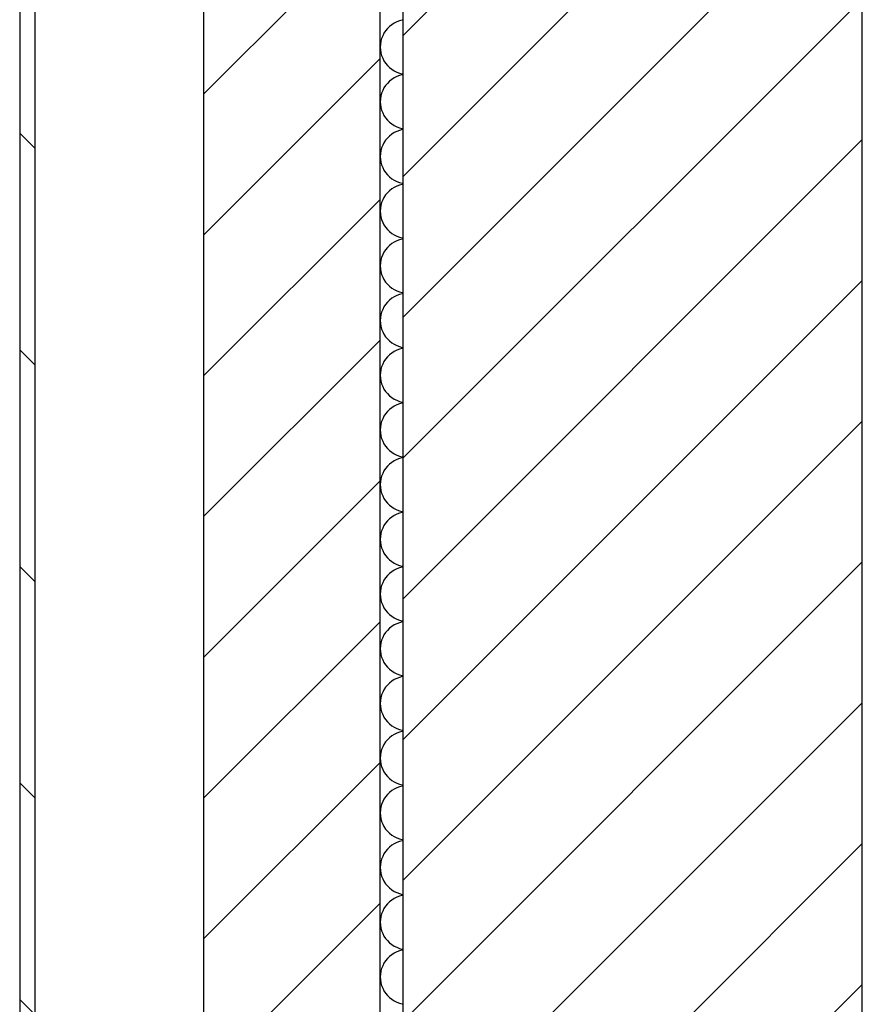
# Model space of a CAD drawing. Extents: x -73 to 183, y -4 to 85.
# Tile 20 of 98: x -32.829 to -32.279, y 33.25 to 33.893. Entities that reach past the tile are written whole.
import ezdxf

# ---------------------------------------------------------------- set-up
doc = ezdxf.new("R2010")
doc.units = 0
doc.header["$MEASUREMENT"] = 0
for name, color, linetype in [('0._EG_2_0', 7, 'Continuous'), ('0._EG_2_R_NT_AUSSENWAND', 7, 'Continuous'), ('0._EG_2_R_TR_AUSSENWAND', 7, 'Continuous')]:
    doc.layers.add(name, color=color, linetype=linetype)
pattern_1 = [(45, (0, 0), (-0.04596194, 0.04596194), [])]

# ---------------------------------------------------------------- blocks, each defined once
blk = doc.blocks.new('*X5', base_point=(-44.65154, -8.99599))
at = {"layer": '0._EG_2_R_TR_AUSSENWAND', "linetype": 'Continuous', "ltscale": 1000}
for p, q in [((-32.58084, 33.89203), (-32.58261, 33.89137)), ((-32.57902, 33.8925), (-32.58084, 33.89203)), ((-32.57869, 33.89255), (-32.57902, 33.8925)), ((-32.58987, 33.88556), (-32.5909, 33.88398)), ((-32.58868, 33.88702), (-32.58987, 33.88556)), ((-32.58734, 33.88834), (-32.58868, 33.88702)), ((-32.58587, 33.88951), (-32.58734, 33.88834)), ((-32.58429, 33.89053), (-32.58587, 33.88951)), ((-32.58261, 33.89137), (-32.58429, 33.89053)), ((-32.59293, 33.87874), (-32.59323, 33.87688)), ((-32.59244, 33.88055), (-32.59293, 33.87874)), ((-32.59176, 33.88231), (-32.59244, 33.88055)), ((-32.5909, 33.88398), (-32.59176, 33.88231)), ((-32.59323, 33.87688), (-32.59333, 33.875)), ((-32.59333, 33.875), (-32.59323, 33.87312)), ((-32.59323, 33.87312), (-32.59293, 33.87126)), ((-32.59293, 33.87126), (-32.59244, 33.86945)), ((-32.59244, 33.86945), (-32.59176, 33.86769)), ((-32.59176, 33.86769), (-32.5909, 33.86602)), ((-32.5909, 33.86602), (-32.58987, 33.86444)), ((-32.58987, 33.86444), (-32.58868, 33.86298)), ((-32.58868, 33.86298), (-32.58734, 33.86166)), ((-32.58734, 33.86166), (-32.58587, 33.86049)), ((-32.58587, 33.86049), (-32.58429, 33.85947)), ((-32.58429, 33.85947), (-32.58261, 33.85863)), ((-32.58587, 33.8538), (-32.58734, 33.85263)), ((-32.58429, 33.85481), (-32.58587, 33.8538)), ((-32.58261, 33.85566), (-32.58429, 33.85481)), ((-32.58261, 33.85863), (-32.58084, 33.85797)), ((-32.58084, 33.85632), (-32.58261, 33.85566)), ((-32.58084, 33.85797), (-32.57902, 33.8575)), ((-32.57902, 33.85679), (-32.58084, 33.85632)), ((-32.57902, 33.8575), (-32.57869, 33.85745)), ((-32.57869, 33.85684), (-32.57902, 33.85679)), ((-32.59176, 33.8466), (-32.59244, 33.84484)), ((-32.5909, 33.84827), (-32.59176, 33.8466)), ((-32.58987, 33.84984), (-32.5909, 33.84827)), ((-32.58868, 33.8513), (-32.58987, 33.84984)), ((-32.58734, 33.85263), (-32.58868, 33.8513)), ((-32.59323, 33.84117), (-32.59333, 33.83929)), ((-32.59293, 33.84302), (-32.59323, 33.84117)), ((-32.59244, 33.84484), (-32.59293, 33.84302)), ((-32.59333, 33.83929), (-32.59323, 33.83741)), ((-32.59323, 33.83741), (-32.59293, 33.83555)), ((-32.59293, 33.83555), (-32.59244, 33.83373)), ((-32.59244, 33.83373), (-32.59176, 33.83198)), ((-32.59176, 33.83198), (-32.5909, 33.8303)), ((-32.5909, 33.8303), (-32.58987, 33.82873)), ((-32.58987, 33.82873), (-32.58868, 33.82727)), ((-32.58868, 33.82727), (-32.58734, 33.82595)), ((-32.58734, 33.82595), (-32.58587, 33.82477)), ((-32.58587, 33.82477), (-32.58429, 33.82376)), ((-32.58429, 33.82376), (-32.58261, 33.82292)), ((-32.58261, 33.82292), (-32.58084, 33.82226)), ((-32.58084, 33.82226), (-32.57902, 33.82178)), ((-32.57902, 33.82107), (-32.58084, 33.8206)), ((-32.57902, 33.82178), (-32.57869, 33.82174)), ((-32.57869, 33.82112), (-32.57902, 33.82107)), ((-32.58868, 33.81559), (-32.58987, 33.81413)), ((-32.58734, 33.81691), (-32.58868, 33.81559)), ((-32.58587, 33.81809), (-32.58734, 33.81691)), ((-32.58429, 33.8191), (-32.58587, 33.81809)), ((-32.58261, 33.81994), (-32.58429, 33.8191)), ((-32.58084, 33.8206), (-32.58261, 33.81994)), ((-32.59244, 33.80913), (-32.59293, 33.80731)), ((-32.59176, 33.81088), (-32.59244, 33.80913)), ((-32.5909, 33.81256), (-32.59176, 33.81088)), ((-32.58987, 33.81413), (-32.5909, 33.81256)), ((-32.59323, 33.80545), (-32.59333, 33.80357)), ((-32.59333, 33.80357), (-32.59323, 33.80169)), ((-32.59293, 33.80731), (-32.59323, 33.80545)), ((-32.59323, 33.80169), (-32.59293, 33.79983)), ((-32.59293, 33.79983), (-32.59244, 33.79802)), ((-32.59244, 33.79802), (-32.59176, 33.79626)), ((-32.59176, 33.79626), (-32.5909, 33.79459)), ((-32.5909, 33.79459), (-32.58987, 33.79301)), ((-32.58987, 33.79301), (-32.58868, 33.79156)), ((-32.58868, 33.79156), (-32.58734, 33.79023)), ((-32.58734, 33.79023), (-32.58587, 33.78906)), ((-32.58587, 33.78906), (-32.58429, 33.78804)), ((-32.58587, 33.78237), (-32.58734, 33.7812)), ((-32.58429, 33.78339), (-32.58587, 33.78237)), ((-32.58429, 33.78804), (-32.58261, 33.7872)), ((-32.58261, 33.78423), (-32.58429, 33.78339)), ((-32.58261, 33.7872), (-32.58084, 33.78654)), ((-32.58084, 33.78489), (-32.58261, 33.78423)), ((-32.58084, 33.78654), (-32.57902, 33.78607)), ((-32.57902, 33.78536), (-32.58084, 33.78489)), ((-32.57902, 33.78607), (-32.57869, 33.78602)), ((-32.57869, 33.78541), (-32.57902, 33.78536)), ((-32.5909, 33.77684), (-32.59176, 33.77517)), ((-32.58987, 33.77842), (-32.5909, 33.77684)), ((-32.58868, 33.77987), (-32.58987, 33.77842)), ((-32.58734, 33.7812), (-32.58868, 33.77987)), ((-32.59323, 33.76974), (-32.59333, 33.76786)), ((-32.59293, 33.7716), (-32.59323, 33.76974)), ((-32.59244, 33.77341), (-32.59293, 33.7716)), ((-32.59176, 33.77517), (-32.59244, 33.77341)), ((-32.59333, 33.76786), (-32.59323, 33.76598)), ((-32.59323, 33.76598), (-32.59293, 33.76412)), ((-32.59293, 33.76412), (-32.59244, 33.7623)), ((-32.59244, 33.7623), (-32.59176, 33.76055)), ((-32.59176, 33.76055), (-32.5909, 33.75887)), ((-32.5909, 33.75887), (-32.58987, 33.7573)), ((-32.58987, 33.7573), (-32.58868, 33.75584)), ((-32.58868, 33.75584), (-32.58734, 33.75452)), ((-32.58734, 33.75452), (-32.58587, 33.75334)), ((-32.58587, 33.75334), (-32.58429, 33.75233)), ((-32.58429, 33.75233), (-32.58261, 33.75149)), ((-32.58261, 33.75149), (-32.58084, 33.75083)), ((-32.58084, 33.75083), (-32.57902, 33.75036)), ((-32.57902, 33.75036), (-32.57869, 33.75031)), ((-32.58868, 33.74416), (-32.58987, 33.7427)), ((-32.58734, 33.74548), (-32.58868, 33.74416)), ((-32.58587, 33.74666), (-32.58734, 33.74548)), ((-32.58429, 33.74767), (-32.58587, 33.74666)), ((-32.58261, 33.74851), (-32.58429, 33.74767)), ((-32.58084, 33.74917), (-32.58261, 33.74851)), ((-32.57902, 33.74964), (-32.58084, 33.74917)), ((-32.57869, 33.74969), (-32.57902, 33.74964)), ((-32.59244, 33.7377), (-32.59293, 33.73588)), ((-32.59176, 33.73945), (-32.59244, 33.7377)), ((-32.5909, 33.74113), (-32.59176, 33.73945)), ((-32.58987, 33.7427), (-32.5909, 33.74113)), ((-32.59323, 33.73402), (-32.59333, 33.73214)), ((-32.59333, 33.73214), (-32.59323, 33.73026)), ((-32.59293, 33.73588), (-32.59323, 33.73402)), ((-32.59323, 33.73026), (-32.59293, 33.7284)), ((-32.59293, 33.7284), (-32.59244, 33.72659)), ((-32.59244, 33.72659), (-32.59176, 33.72483)), ((-32.59176, 33.72483), (-32.5909, 33.72316)), ((-32.5909, 33.72316), (-32.58987, 33.72158)), ((-32.58987, 33.72158), (-32.58868, 33.72013)), ((-32.58868, 33.72013), (-32.58734, 33.7188)), ((-32.58734, 33.7188), (-32.58587, 33.71763)), ((-32.58587, 33.71763), (-32.58429, 33.71661)), ((-32.58429, 33.71196), (-32.58587, 33.71094)), ((-32.58429, 33.71661), (-32.58261, 33.71577)), ((-32.58261, 33.7128), (-32.58429, 33.71196)), ((-32.58261, 33.71577), (-32.58084, 33.71511)), ((-32.58084, 33.71346), (-32.58261, 33.7128)), ((-32.58084, 33.71511), (-32.57902, 33.71464)), ((-32.57902, 33.71393), (-32.58084, 33.71346)), ((-32.57902, 33.71464), (-32.57869, 33.71459)), ((-32.57869, 33.71398), (-32.57902, 33.71393)), ((-32.5909, 33.70541), (-32.59176, 33.70374)), ((-32.58987, 33.70699), (-32.5909, 33.70541)), ((-32.58868, 33.70844), (-32.58987, 33.70699)), ((-32.58734, 33.70977), (-32.58868, 33.70844)), ((-32.58587, 33.71094), (-32.58734, 33.70977)), ((-32.59293, 33.70017), (-32.59323, 33.69831)), ((-32.59244, 33.70198), (-32.59293, 33.70017)), ((-32.59176, 33.70374), (-32.59244, 33.70198)), ((-32.59323, 33.69831), (-32.59333, 33.69643)), ((-32.59333, 33.69643), (-32.59323, 33.69455)), ((-32.59323, 33.69455), (-32.59293, 33.69269)), ((-32.59293, 33.69269), (-32.59244, 33.69087)), ((-32.59244, 33.69087), (-32.59176, 33.68912)), ((-32.59176, 33.68912), (-32.5909, 33.68744)), ((-32.5909, 33.68744), (-32.58987, 33.68587)), ((-32.58987, 33.68587), (-32.58868, 33.68441)), ((-32.58868, 33.68441), (-32.58734, 33.68309)), ((-32.58734, 33.68309), (-32.58587, 33.68191)), ((-32.58587, 33.68191), (-32.58429, 33.6809)), ((-32.58429, 33.6809), (-32.58261, 33.68006)), ((-32.58261, 33.68006), (-32.58084, 33.6794)), ((-32.58084, 33.6794), (-32.57902, 33.67893)), ((-32.58734, 33.67405), (-32.58868, 33.67273)), ((-32.58587, 33.67523), (-32.58734, 33.67405)), ((-32.58429, 33.67624), (-32.58587, 33.67523)), ((-32.58261, 33.67708), (-32.58429, 33.67624)), ((-32.58084, 33.67774), (-32.58261, 33.67708)), ((-32.57902, 33.67822), (-32.58084, 33.67774)), ((-32.57902, 33.67893), (-32.57869, 33.67888)), ((-32.57869, 33.67826), (-32.57902, 33.67822)), ((-32.59176, 33.66802), (-32.59244, 33.66627)), ((-32.5909, 33.6697), (-32.59176, 33.66802)), ((-32.58987, 33.67127), (-32.5909, 33.6697)), ((-32.58868, 33.67273), (-32.58987, 33.67127)), ((-32.59323, 33.66259), (-32.59333, 33.66071)), ((-32.59333, 33.66071), (-32.59323, 33.65883)), ((-32.59293, 33.66445), (-32.59323, 33.66259)), ((-32.59244, 33.66627), (-32.59293, 33.66445)), ((-32.59323, 33.65883), (-32.59293, 33.65698)), ((-32.59293, 33.65698), (-32.59244, 33.65516)), ((-32.59244, 33.65516), (-32.59176, 33.6534)), ((-32.59176, 33.6534), (-32.5909, 33.65173)), ((-32.5909, 33.65173), (-32.58987, 33.65016)), ((-32.58987, 33.65016), (-32.58868, 33.6487)), ((-32.58868, 33.6487), (-32.58734, 33.64737)), ((-32.58734, 33.64737), (-32.58587, 33.6462)), ((-32.58587, 33.6462), (-32.58429, 33.64519)), ((-32.58429, 33.64519), (-32.58261, 33.64434)), ((-32.58261, 33.64137), (-32.58429, 33.64053)), ((-32.58261, 33.64434), (-32.58084, 33.64368)), ((-32.58084, 33.64203), (-32.58261, 33.64137)), ((-32.58084, 33.64368), (-32.57902, 33.64321)), ((-32.57902, 33.6425), (-32.58084, 33.64203)), ((-32.57902, 33.64321), (-32.57869, 33.64316)), ((-32.57869, 33.64255), (-32.57902, 33.6425)), ((-32.58987, 33.63556), (-32.5909, 33.63398)), ((-32.58868, 33.63702), (-32.58987, 33.63556)), ((-32.58734, 33.63834), (-32.58868, 33.63702)), ((-32.58587, 33.63951), (-32.58734, 33.63834)), ((-32.58429, 33.64053), (-32.58587, 33.63951)), ((-32.59293, 33.62874), (-32.59323, 33.62688)), ((-32.59244, 33.63055), (-32.59293, 33.62874)), ((-32.59176, 33.63231), (-32.59244, 33.63055)), ((-32.5909, 33.63398), (-32.59176, 33.63231)), ((-32.59323, 33.62688), (-32.59333, 33.625)), ((-32.59333, 33.625), (-32.59323, 33.62312)), ((-32.59323, 33.62312), (-32.59293, 33.62126)), ((-32.59293, 33.62126), (-32.59244, 33.61945)), ((-32.59244, 33.61945), (-32.59176, 33.61769)), ((-32.59176, 33.61769), (-32.5909, 33.61602)), ((-32.5909, 33.61602), (-32.58987, 33.61444)), ((-32.58987, 33.61444), (-32.58868, 33.61298)), ((-32.58868, 33.61298), (-32.58734, 33.61166)), ((-32.58734, 33.61166), (-32.58587, 33.61049)), ((-32.58587, 33.61049), (-32.58429, 33.60947)), ((-32.58429, 33.60947), (-32.58261, 33.60863)), ((-32.58261, 33.60863), (-32.58084, 33.60797)), ((-32.58734, 33.60263), (-32.58868, 33.6013)), ((-32.58587, 33.6038), (-32.58734, 33.60263)), ((-32.58429, 33.60481), (-32.58587, 33.6038)), ((-32.58261, 33.60566), (-32.58429, 33.60481)), ((-32.58084, 33.60632), (-32.58261, 33.60566)), ((-32.58084, 33.60797), (-32.57902, 33.6075)), ((-32.57902, 33.60679), (-32.58084, 33.60632)), ((-32.57902, 33.6075), (-32.57869, 33.60745)), ((-32.57869, 33.60684), (-32.57902, 33.60679)), ((-32.59176, 33.5966), (-32.59244, 33.59484)), ((-32.5909, 33.59827), (-32.59176, 33.5966)), ((-32.58987, 33.59984), (-32.5909, 33.59827)), ((-32.58868, 33.6013), (-32.58987, 33.59984)), ((-32.59323, 33.59117), (-32.59333, 33.58929)), ((-32.59333, 33.58929), (-32.59323, 33.58741)), ((-32.59293, 33.59302), (-32.59323, 33.59117)), ((-32.59244, 33.59484), (-32.59293, 33.59302)), ((-32.59323, 33.58741), (-32.59293, 33.58555)), ((-32.59293, 33.58555), (-32.59244, 33.58373)), ((-32.59244, 33.58373), (-32.59176, 33.58198)), ((-32.59176, 33.58198), (-32.5909, 33.5803)), ((-32.5909, 33.5803), (-32.58987, 33.57873)), ((-32.58987, 33.57873), (-32.58868, 33.57727)), ((-32.58868, 33.57727), (-32.58734, 33.57595)), ((-32.58734, 33.57595), (-32.58587, 33.57477)), ((-32.58587, 33.57477), (-32.58429, 33.57376)), ((-32.58429, 33.57376), (-32.58261, 33.57292)), ((-32.58261, 33.57292), (-32.58084, 33.57226)), ((-32.58084, 33.5706), (-32.58261, 33.56994)), ((-32.58084, 33.57226), (-32.57902, 33.57178)), ((-32.57902, 33.57107), (-32.58084, 33.5706)), ((-32.57902, 33.57178), (-32.57869, 33.57174)), ((-32.57869, 33.57112), (-32.57902, 33.57107)), ((-32.58987, 33.56413), (-32.5909, 33.56256)), ((-32.58868, 33.56559), (-32.58987, 33.56413)), ((-32.58734, 33.56691), (-32.58868, 33.56559)), ((-32.58587, 33.56809), (-32.58734, 33.56691)), ((-32.58429, 33.5691), (-32.58587, 33.56809)), ((-32.58261, 33.56994), (-32.58429, 33.5691)), ((-32.59293, 33.55731), (-32.59323, 33.55545)), ((-32.59244, 33.55913), (-32.59293, 33.55731)), ((-32.59176, 33.56088), (-32.59244, 33.55913)), ((-32.5909, 33.56256), (-32.59176, 33.56088)), ((-32.59323, 33.55545), (-32.59333, 33.55357)), ((-32.59333, 33.55357), (-32.59323, 33.55169)), ((-32.59323, 33.55169), (-32.59293, 33.54983)), ((-32.59293, 33.54983), (-32.59244, 33.54802)), ((-32.59244, 33.54802), (-32.59176, 33.54626)), ((-32.59176, 33.54626), (-32.5909, 33.54459)), ((-32.5909, 33.54459), (-32.58987, 33.54301)), ((-32.58987, 33.54301), (-32.58868, 33.54156)), ((-32.58868, 33.54156), (-32.58734, 33.54023)), ((-32.58734, 33.54023), (-32.58587, 33.53906)), ((-32.58587, 33.53906), (-32.58429, 33.53804)), ((-32.58429, 33.53804), (-32.58261, 33.5372)), ((-32.58587, 33.53237), (-32.58734, 33.5312)), ((-32.58429, 33.53339), (-32.58587, 33.53237)), ((-32.58261, 33.53423), (-32.58429, 33.53339)), ((-32.58261, 33.5372), (-32.58084, 33.53654)), ((-32.58084, 33.53489), (-32.58261, 33.53423)), ((-32.58084, 33.53654), (-32.57902, 33.53607)), ((-32.57902, 33.53536), (-32.58084, 33.53489)), ((-32.57902, 33.53607), (-32.57869, 33.53602)), ((-32.57869, 33.53541), (-32.57902, 33.53536)), ((-32.59176, 33.52517), (-32.59244, 33.52341)), ((-32.5909, 33.52684), (-32.59176, 33.52517)), ((-32.58987, 33.52842), (-32.5909, 33.52684)), ((-32.58868, 33.52987), (-32.58987, 33.52842)), ((-32.58734, 33.5312), (-32.58868, 33.52987)), ((-32.59323, 33.51974), (-32.59333, 33.51786)), ((-32.59293, 33.5216), (-32.59323, 33.51974)), ((-32.59244, 33.52341), (-32.59293, 33.5216)), ((-32.59333, 33.51786), (-32.59323, 33.51598)), ((-32.59323, 33.51598), (-32.59293, 33.51412)), ((-32.59293, 33.51412), (-32.59244, 33.5123)), ((-32.59244, 33.5123), (-32.59176, 33.51055)), ((-32.59176, 33.51055), (-32.5909, 33.50887)), ((-32.5909, 33.50887), (-32.58987, 33.5073)), ((-32.58987, 33.5073), (-32.58868, 33.50584)), ((-32.58868, 33.50584), (-32.58734, 33.50452)), ((-32.58734, 33.50452), (-32.58587, 33.50334)), ((-32.58587, 33.50334), (-32.58429, 33.50233)), ((-32.58429, 33.50233), (-32.58261, 33.50149)), ((-32.58261, 33.50149), (-32.58084, 33.50083)), ((-32.58084, 33.50083), (-32.57902, 33.50036)), ((-32.57902, 33.49964), (-32.58084, 33.49917)), ((-32.57902, 33.50036), (-32.57869, 33.50031)), ((-32.57869, 33.49969), (-32.57902, 33.49964)), ((-32.58868, 33.49416), (-32.58987, 33.4927)), ((-32.58734, 33.49548), (-32.58868, 33.49416)), ((-32.58587, 33.49666), (-32.58734, 33.49548)), ((-32.58429, 33.49767), (-32.58587, 33.49666)), ((-32.58261, 33.49851), (-32.58429, 33.49767)), ((-32.58084, 33.49917), (-32.58261, 33.49851)), ((-32.59244, 33.4877), (-32.59293, 33.48588)), ((-32.59176, 33.48945), (-32.59244, 33.4877)), ((-32.5909, 33.49113), (-32.59176, 33.48945)), ((-32.58987, 33.4927), (-32.5909, 33.49113)), ((-32.59323, 33.48402), (-32.59333, 33.48214)), ((-32.59333, 33.48214), (-32.59323, 33.48026)), ((-32.59293, 33.48588), (-32.59323, 33.48402)), ((-32.59323, 33.48026), (-32.59293, 33.4784)), ((-32.59293, 33.4784), (-32.59244, 33.47659)), ((-32.59244, 33.47659), (-32.59176, 33.47483)), ((-32.59176, 33.47483), (-32.5909, 33.47316)), ((-32.5909, 33.47316), (-32.58987, 33.47158)), ((-32.58987, 33.47158), (-32.58868, 33.47013)), ((-32.58868, 33.47013), (-32.58734, 33.4688)), ((-32.58734, 33.4688), (-32.58587, 33.46763)), ((-32.58587, 33.46763), (-32.58429, 33.46661)), ((-32.58587, 33.46094), (-32.58734, 33.45977)), ((-32.58429, 33.46196), (-32.58587, 33.46094)), ((-32.58429, 33.46661), (-32.58261, 33.46577)), ((-32.58261, 33.4628), (-32.58429, 33.46196)), ((-32.58261, 33.46577), (-32.58084, 33.46511)), ((-32.58084, 33.46346), (-32.58261, 33.4628)), ((-32.58084, 33.46511), (-32.57902, 33.46464)), ((-32.57902, 33.46393), (-32.58084, 33.46346)), ((-32.57902, 33.46464), (-32.57869, 33.46459)), ((-32.57869, 33.46398), (-32.57902, 33.46393)), ((-32.5909, 33.45541), (-32.59176, 33.45374)), ((-32.58987, 33.45699), (-32.5909, 33.45541)), ((-32.58868, 33.45844), (-32.58987, 33.45699)), ((-32.58734, 33.45977), (-32.58868, 33.45844)), ((-32.59323, 33.44831), (-32.59333, 33.44643)), ((-32.59293, 33.45017), (-32.59323, 33.44831)), ((-32.59244, 33.45198), (-32.59293, 33.45017)), ((-32.59176, 33.45374), (-32.59244, 33.45198)), ((-32.59333, 33.44643), (-32.59323, 33.44455)), ((-32.59323, 33.44455), (-32.59293, 33.44269)), ((-32.59293, 33.44269), (-32.59244, 33.44087)), ((-32.59244, 33.44087), (-32.59176, 33.43912)), ((-32.59176, 33.43912), (-32.5909, 33.43744)), ((-32.5909, 33.43744), (-32.58987, 33.43587)), ((-32.58987, 33.43587), (-32.58868, 33.43441)), ((-32.58868, 33.43441), (-32.58734, 33.43309)), ((-32.58734, 33.43309), (-32.58587, 33.43191)), ((-32.58587, 33.43191), (-32.58429, 33.4309)), ((-32.58429, 33.4309), (-32.58261, 33.43006)), ((-32.58261, 33.43006), (-32.58084, 33.4294)), ((-32.58084, 33.4294), (-32.57902, 33.42893)), ((-32.57902, 33.42893), (-32.57869, 33.42888)), ((-32.58868, 33.42273), (-32.58987, 33.42127)), ((-32.58734, 33.42405), (-32.58868, 33.42273)), ((-32.58587, 33.42523), (-32.58734, 33.42405)), ((-32.58429, 33.42624), (-32.58587, 33.42523)), ((-32.58261, 33.42708), (-32.58429, 33.42624)), ((-32.58084, 33.42774), (-32.58261, 33.42708)), ((-32.57902, 33.42822), (-32.58084, 33.42774)), ((-32.57869, 33.42826), (-32.57902, 33.42822)), ((-32.59244, 33.41627), (-32.59293, 33.41445)), ((-32.59176, 33.41802), (-32.59244, 33.41627)), ((-32.5909, 33.4197), (-32.59176, 33.41802)), ((-32.58987, 33.42127), (-32.5909, 33.4197)), ((-32.59323, 33.41259), (-32.59333, 33.41071)), ((-32.59333, 33.41071), (-32.59323, 33.40883)), ((-32.59293, 33.41445), (-32.59323, 33.41259)), ((-32.59323, 33.40883), (-32.59293, 33.40698)), ((-32.59293, 33.40698), (-32.59244, 33.40516)), ((-32.59244, 33.40516), (-32.59176, 33.4034)), ((-32.59176, 33.4034), (-32.5909, 33.40173)), ((-32.5909, 33.40173), (-32.58987, 33.40016)), ((-32.58987, 33.40016), (-32.58868, 33.3987)), ((-32.58868, 33.3987), (-32.58734, 33.39737)), ((-32.58734, 33.39737), (-32.58587, 33.3962)), ((-32.58587, 33.3962), (-32.58429, 33.39519)), ((-32.58429, 33.39053), (-32.58587, 33.38951)), ((-32.58429, 33.39519), (-32.58261, 33.39434)), ((-32.58261, 33.39137), (-32.58429, 33.39053)), ((-32.58261, 33.39434), (-32.58084, 33.39368)), ((-32.58084, 33.39203), (-32.58261, 33.39137)), ((-32.58084, 33.39368), (-32.57902, 33.39321)), ((-32.57902, 33.3925), (-32.58084, 33.39203)), ((-32.57902, 33.39321), (-32.57869, 33.39316)), ((-32.57869, 33.39255), (-32.57902, 33.3925)), ((-32.5909, 33.38398), (-32.59176, 33.38231)), ((-32.58987, 33.38556), (-32.5909, 33.38398)), ((-32.58868, 33.38702), (-32.58987, 33.38556)), ((-32.58734, 33.38834), (-32.58868, 33.38702)), ((-32.58587, 33.38951), (-32.58734, 33.38834)), ((-32.59293, 33.37874), (-32.59323, 33.37688)), ((-32.59244, 33.38055), (-32.59293, 33.37874)), ((-32.59176, 33.38231), (-32.59244, 33.38055)), ((-32.59323, 33.37688), (-32.59333, 33.375)), ((-32.59333, 33.375), (-32.59323, 33.37312)), ((-32.59323, 33.37312), (-32.59293, 33.37126)), ((-32.59293, 33.37126), (-32.59244, 33.36945)), ((-32.59244, 33.36945), (-32.59176, 33.36769)), ((-32.59176, 33.36769), (-32.5909, 33.36602)), ((-32.5909, 33.36602), (-32.58987, 33.36444)), ((-32.58987, 33.36444), (-32.58868, 33.36298)), ((-32.58868, 33.36298), (-32.58734, 33.36166)), ((-32.58734, 33.36166), (-32.58587, 33.36049)), ((-32.58587, 33.36049), (-32.58429, 33.35947)), ((-32.58429, 33.35947), (-32.58261, 33.35863)), ((-32.58261, 33.35863), (-32.58084, 33.35797)), ((-32.58084, 33.35797), (-32.57902, 33.3575)), ((-32.58734, 33.35263), (-32.58868, 33.3513)), ((-32.58587, 33.3538), (-32.58734, 33.35263)), ((-32.58429, 33.35481), (-32.58587, 33.3538)), ((-32.58261, 33.35566), (-32.58429, 33.35481)), ((-32.58084, 33.35632), (-32.58261, 33.35566)), ((-32.57902, 33.35679), (-32.58084, 33.35632)), ((-32.57902, 33.3575), (-32.57869, 33.35745)), ((-32.57869, 33.35684), (-32.57902, 33.35679)), ((-32.59176, 33.3466), (-32.59244, 33.34484)), ((-32.5909, 33.34827), (-32.59176, 33.3466)), ((-32.58987, 33.34984), (-32.5909, 33.34827)), ((-32.58868, 33.3513), (-32.58987, 33.34984)), ((-32.59323, 33.34117), (-32.59333, 33.33929)), ((-32.59333, 33.33929), (-32.59323, 33.33741)), ((-32.59293, 33.34302), (-32.59323, 33.34117)), ((-32.59244, 33.34484), (-32.59293, 33.34302)), ((-32.59323, 33.33741), (-32.59293, 33.33555)), ((-32.59293, 33.33555), (-32.59244, 33.33373)), ((-32.59244, 33.33373), (-32.59176, 33.33198)), ((-32.59176, 33.33198), (-32.5909, 33.3303)), ((-32.5909, 33.3303), (-32.58987, 33.32873)), ((-32.58987, 33.32873), (-32.58868, 33.32727)), ((-32.58868, 33.32727), (-32.58734, 33.32595)), ((-32.58734, 33.32595), (-32.58587, 33.32477)), ((-32.58587, 33.32477), (-32.58429, 33.32376)), ((-32.58429, 33.32376), (-32.58261, 33.32292)), ((-32.58261, 33.31994), (-32.58429, 33.3191)), ((-32.58261, 33.32292), (-32.58084, 33.32226)), ((-32.58084, 33.3206), (-32.58261, 33.31994)), ((-32.58084, 33.32226), (-32.57902, 33.32178)), ((-32.57902, 33.32107), (-32.58084, 33.3206)), ((-32.57902, 33.32178), (-32.57869, 33.32174)), ((-32.57869, 33.32112), (-32.57902, 33.32107)), ((-32.58987, 33.31413), (-32.5909, 33.31256)), ((-32.58868, 33.31559), (-32.58987, 33.31413)), ((-32.58734, 33.31691), (-32.58868, 33.31559)), ((-32.58587, 33.31809), (-32.58734, 33.31691)), ((-32.58429, 33.3191), (-32.58587, 33.31809)), ((-32.59293, 33.30731), (-32.59323, 33.30545)), ((-32.59244, 33.30913), (-32.59293, 33.30731)), ((-32.59176, 33.31088), (-32.59244, 33.30913)), ((-32.5909, 33.31256), (-32.59176, 33.31088)), ((-32.59323, 33.30545), (-32.59333, 33.30357)), ((-32.59333, 33.30357), (-32.59323, 33.30169)), ((-32.59323, 33.30169), (-32.59293, 33.29983)), ((-32.59293, 33.29983), (-32.59244, 33.29802)), ((-32.59244, 33.29802), (-32.59176, 33.29626)), ((-32.59176, 33.29626), (-32.5909, 33.29459)), ((-32.5909, 33.29459), (-32.58987, 33.29301)), ((-32.58987, 33.29301), (-32.58868, 33.29156)), ((-32.58868, 33.29156), (-32.58734, 33.29023)), ((-32.58734, 33.29023), (-32.58587, 33.28906)), ((-32.58587, 33.28906), (-32.58429, 33.28804)), ((-32.58429, 33.28804), (-32.58261, 33.2872)), ((-32.58261, 33.2872), (-32.58084, 33.28654)), ((-32.58734, 33.2812), (-32.58868, 33.27987)), ((-32.58587, 33.28237), (-32.58734, 33.2812)), ((-32.58429, 33.28339), (-32.58587, 33.28237)), ((-32.58261, 33.28423), (-32.58429, 33.28339)), ((-32.58084, 33.28489), (-32.58261, 33.28423)), ((-32.58084, 33.28654), (-32.57902, 33.28607)), ((-32.57902, 33.28536), (-32.58084, 33.28489)), ((-32.57902, 33.28607), (-32.57869, 33.28602)), ((-32.57869, 33.28541), (-32.57902, 33.28536)), ((-32.59176, 33.27517), (-32.59244, 33.27341)), ((-32.5909, 33.27684), (-32.59176, 33.27517)), ((-32.58987, 33.27842), (-32.5909, 33.27684)), ((-32.58868, 33.27987), (-32.58987, 33.27842)), ((-32.59323, 33.26974), (-32.59333, 33.26786)), ((-32.59333, 33.26786), (-32.59323, 33.26598)), ((-32.59293, 33.2716), (-32.59323, 33.26974)), ((-32.59244, 33.27341), (-32.59293, 33.2716)), ((-32.59323, 33.26598), (-32.59293, 33.26412)), ((-32.59293, 33.26412), (-32.59244, 33.2623)), ((-32.59244, 33.2623), (-32.59176, 33.26055)), ((-32.59176, 33.26055), (-32.5909, 33.25887)), ((-32.5909, 33.25887), (-32.58987, 33.2573)), ((-32.58987, 33.2573), (-32.58868, 33.25584)), ((-32.58868, 33.25584), (-32.58734, 33.25452)), ((-32.58734, 33.25452), (-32.58587, 33.25334)), ((-32.58587, 33.25334), (-32.58429, 33.25233)), ((-32.58429, 33.25233), (-32.58261, 33.25149)), ((-32.58261, 33.25149), (-32.58084, 33.25083)), ((-32.58084, 33.25083), (-32.57902, 33.25036)), ((-32.57902, 33.25036), (-32.57869, 33.25031))]:
    blk.add_line(p, q, dxfattribs=at)

msp = doc.modelspace()

# ---------------------------------------------------------------- hatches: boundary and pattern name
at = {"layer": '0._EG_2_R_NT_AUSSENWAND', "linetype": 'Continuous', "ltscale": 1000}
h = msp.add_hatch(dxfattribs=at)
h.set_pattern_fill('MW_Porenbeton_0002', color=256, style=0, pattern_type=2)
h.set_pattern_definition([(135, (0, 0), (0.07071068, 0.07071068), [])])
h.paths.add_polyline_path([(-32.82869, 41.745), (-32.82869, 32.515), (-32.81869, 32.525), (-32.81869, 41.735)], flags=0)
at = {"layer": '0._EG_2_R_TR_AUSSENWAND', "linetype": 'Continuous', "ltscale": 1000}
h = msp.add_hatch(dxfattribs=at)
h.set_pattern_fill('MW_Kalksandstein_0002', color=256, style=0, pattern_type=2)
h.set_pattern_definition(pattern_1)
h.paths.add_polyline_path([(-32.70869, 41.625), (-32.70869, 32.635), (-32.59369, 32.75), (-32.59369, 41.51)], flags=0)
h = msp.add_hatch(dxfattribs=at)
h.set_pattern_fill('MW_Kalksandstein_0002', color=256, style=0, pattern_type=2)
h.set_pattern_definition(pattern_1)
h.paths.add_polyline_path([(-32.57869, 41.495), (-32.57869, 32.765), (-32.27869, 33.065), (-32.27869, 41.195)], flags=0)

# ---------------------------------------------------------------- linework, layer by layer
at = {"layer": '0._EG_2_R_NT_AUSSENWAND', "linetype": 'Continuous', "ltscale": 1000}
for p, q in [((-32.82869, 41.745), (-32.82869, 32.515)), ((-32.81869, 32.525), (-32.81869, 41.735))]:
    msp.add_line(p, q, dxfattribs=at)
at = {"layer": '0._EG_2_R_TR_AUSSENWAND', "linetype": 'Continuous', "ltscale": 1000}
for p, q in [((-32.70869, 41.625), (-32.70869, 32.635)), ((-32.59369, 41.51), (-32.59369, 32.75)), ((-32.57869, 41.495), (-32.57869, 32.765)), ((-32.27869, 33.065), (-32.27869, 41.195))]:
    msp.add_line(p, q, dxfattribs=at)

# ---------------------------------------------------------------- block references
at = {"layer": '0._EG_2_0', "linetype": 'Continuous', "ltscale": 1000}
msp.add_blockref('*X5', (-44.65154, -8.99599), dxfattribs=at)

doc.saveas('drawing.dxf')
